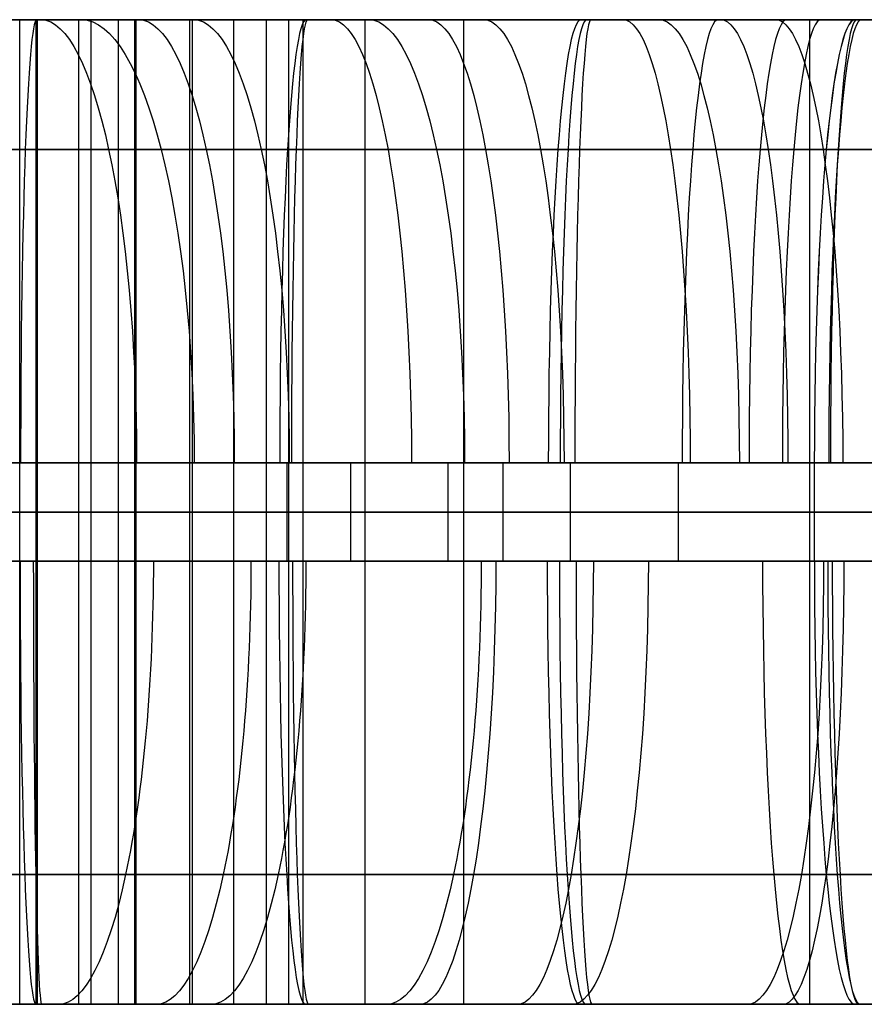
# Model space of a CAD drawing. Extents: x -879 to 919, y -7 to 33.
# Tile 51 of 66: x 630 to 665, y -7 to 33. Entities that reach past the tile are written whole.
import ezdxf

# ---------------------------------------------------------------- set-up
doc = ezdxf.new("R2010")
doc.units = 0
doc.layers.add('IGES_LEVEL_0', color=7, linetype='CONTINUOUS')

msp = doc.modelspace()

# ---------------------------------------------------------------- linework, layer by layer
at = {"layer": 'IGES_LEVEL_0'}
for p, q in [((630.842, 33.426, 1200.18), (586.308, 33.426, 1199.297)), ((597.366, 33.426, 683.517), (643.963, 33.426, 684.477)), ((607.919, 33.426, 1710.637), (635.152, 33.426, 1711.678)), ((607.919, 33.426, 1710.637), (635.152, 33.426, 1711.678)), ((608.884, 33.426, 163.235), (655.481, 33.426, 164.195)), ((630.349, 33.426, 678.043), (612.082, 33.426, 677.662)), ((619.314, 33.426, 1193.823), (646.547, 33.426, 1194.865)), ((641.689, 33.426, 1718.048), (619.447, 33.426, 1716.994)), ((641.689, 33.426, 1718.048), (619.447, 33.426, 1716.994)), ((641.866, 33.426, 157.761), (623.599, 33.426, 157.38)), ((631.007, 33.426, 949.074), (624.996, 33.426, 950.534)), ((631.007, 33.426, 949.074), (624.996, 33.426, 950.534)), ((625.044, 33.426, 1992.916), (632.85, 33.426, 1990.734)), ((625.044, 33.426, 1992.916), (632.85, 33.426, 1990.734)), ((625.359, 33.426, 436.564), (631.217, 33.426, 435.21)), ((625.727, 33.426, 1473.939), (631.556, 33.426, 1472.468)), ((625.727, 33.426, 1473.939), (631.556, 33.426, 1472.468)), ((634.352, 33.426, 1984.143), (626.934, 33.426, 1986.115)), ((634.352, 33.426, 1984.143), (626.934, 33.426, 1986.115)), ((635.065, 33.426, 428.248), (627.043, 33.426, 429.983)), ((633.24, 33.426, 1465.887), (627.229, 33.426, 1467.348)), ((633.24, 33.426, 1465.887), (627.229, 33.426, 1467.348)), ((629.323, 33.426, 955.654), (635.181, 33.426, 954.3)), ((629.323, 33.426, 955.654), (635.181, 33.426, 954.3)), ((630.349, 33.426, 678.043), (657.582, 33.426, 679.085)), ((630.349, -6.574, 678.043), (630.349, 33.426, 678.043)), ((653.084, 33.426, 1201.234), (630.842, 33.426, 1200.18)), ((639.03, 33.426, 947.338), (631.007, 33.426, 949.074)), ((631.007, 33.426, 949.074), (631.007, -6.574, 949.074)), ((631.007, 33.426, 949.074), (631.007, -6.574, 949.074)), ((639.03, 33.426, 947.338), (631.007, 33.426, 949.074)), ((631.054, 33.426, 429.116), (631.054, -6.574, 429.116)), ((631.217, 33.426, 435.21), (637.1, 33.426, 433.966)), ((631.556, 33.426, 1472.468), (637.414, 33.426, 1471.114)), ((631.556, 33.426, 1472.468), (637.414, 33.426, 1471.114)), ((632.733, 33.426, 157.571), (632.733, -6.574, 157.571)), ((632.85, 33.426, 1990.734), (638.68, 33.426, 1989.263)), ((632.85, 33.426, 1990.734), (638.68, 33.426, 1989.263)), ((641.263, 33.426, 1464.152), (633.24, 33.426, 1465.887)), ((633.24, 33.426, 1465.887), (633.24, -6.574, 1465.887)), ((633.24, 33.426, 1465.887), (633.24, -6.574, 1465.887)), ((641.263, 33.426, 1464.152), (633.24, 33.426, 1465.887)), ((640.364, 33.426, 1982.683), (634.352, 33.426, 1984.143)), ((634.352, 33.426, 1984.143), (634.352, -6.574, 1984.143)), ((634.352, 33.426, 1984.143), (634.352, -6.574, 1984.143)), ((640.364, 33.426, 1982.683), (634.352, 33.426, 1984.143)), ((635.018, 33.426, 948.206), (635.018, -6.574, 948.206)), ((648.462, 33.426, 425.789), (635.065, 33.426, 428.248)), ((635.065, 33.426, 428.248), (635.065, -6.574, 428.248)), ((635.152, 33.426, 1711.678), (648.797, 33.426, 1712.477)), ((635.152, 33.426, 1711.678), (648.797, 33.426, 1712.477)), ((635.181, 33.426, 954.3), (641.064, 33.426, 953.057)), ((635.181, 33.426, 954.3), (641.064, 33.426, 953.057)), ((637.1, 33.426, 433.966), (643.004, 33.426, 432.827)), ((637.251, 33.426, 1465.02), (637.251, -6.574, 1465.02)), ((637.358, 33.426, 1983.413), (637.358, -6.574, 1983.413)), ((637.414, 33.426, 1471.114), (643.297, 33.426, 1469.871)), ((637.414, 33.426, 1471.114), (643.297, 33.426, 1469.871)), ((638.68, 33.426, 1989.263), (644.538, 33.426, 1987.909)), ((638.68, 33.426, 1989.263), (644.538, 33.426, 1987.909)), ((652.426, 33.426, 944.88), (639.03, 33.426, 947.338)), ((639.03, 33.426, 947.338), (639.03, -6.574, 947.338)), ((639.03, 33.426, 947.338), (639.03, -6.574, 947.338)), ((652.426, 33.426, 944.88), (639.03, 33.426, 947.338)), ((648.386, 33.426, 1980.947), (640.364, 33.426, 1982.683)), ((640.364, 33.426, 1982.683), (640.364, -6.574, 1982.683)), ((640.364, 33.426, 1982.683), (640.364, -6.574, 1982.683)), ((648.386, 33.426, 1980.947), (640.364, 33.426, 1982.683)), ((641.064, 33.426, 953.057), (646.969, 33.426, 951.917)), ((641.064, 33.426, 953.057), (646.969, 33.426, 951.917)), ((654.659, 33.426, 1461.693), (641.263, 33.426, 1464.152)), ((641.263, 33.426, 1464.152), (641.263, -6.574, 1464.152)), ((641.263, 33.426, 1464.152), (641.263, -6.574, 1464.152)), ((654.659, 33.426, 1461.693), (641.263, 33.426, 1464.152)), ((664.292, 33.426, 1719.722), (641.689, 33.426, 1718.048)), ((664.292, 33.426, 1719.722), (641.689, 33.426, 1718.048)), ((641.866, 33.426, 157.761), (669.099, 33.426, 158.803)), ((641.866, -6.574, 157.761), (641.866, 33.426, 157.761)), ((643.004, 33.426, 432.827), (654.863, 33.426, 430.83)), ((643.297, 33.426, 1469.871), (649.202, 33.426, 1468.731)), ((643.297, 33.426, 1469.871), (649.202, 33.426, 1468.731)), ((643.963, 33.426, 684.477), (664.778, 33.426, 685.492)), ((644.375, 33.426, 1981.815), (644.375, -6.574, 1981.815)), ((644.538, 33.426, 1987.909), (650.421, 33.426, 1986.666)), ((644.538, 33.426, 1987.909), (650.421, 33.426, 1986.666)), ((646.547, 33.426, 1194.865), (660.192, 33.426, 1195.663)), ((646.969, 33.426, 951.917), (658.827, 33.426, 949.921)), ((646.969, 33.426, 951.917), (658.827, 33.426, 949.921)), ((661.783, 33.426, 1978.488), (648.386, 33.426, 1980.947)), ((648.386, 33.426, 1980.947), (648.386, -6.574, 1980.947)), ((648.386, 33.426, 1980.947), (648.386, -6.574, 1980.947)), ((661.783, 33.426, 1978.488), (648.386, 33.426, 1980.947)), ((661.95, 33.426, 423.751), (648.462, 33.426, 425.789)), ((648.797, 33.426, 1712.477), (662.433, 33.426, 1713.519)), ((648.797, 33.426, 1712.477), (662.433, 33.426, 1713.519)), ((649.202, 33.426, 1468.731), (661.06, 33.426, 1466.734)), ((649.202, 33.426, 1468.731), (661.06, 33.426, 1466.734)), ((650.421, 33.426, 1986.666), (656.325, 33.426, 1985.526)), ((650.421, 33.426, 1986.666), (656.325, 33.426, 1985.526)), ((665.914, 33.426, 942.841), (652.426, 33.426, 944.88)), ((665.914, 33.426, 942.841), (652.426, 33.426, 944.88)), ((675.687, 33.426, 1202.909), (653.084, 33.426, 1201.234)), ((668.147, 33.426, 1459.655), (654.659, 33.426, 1461.693)), ((668.147, 33.426, 1459.655), (654.659, 33.426, 1461.693)), ((654.863, 33.426, 430.83), (666.772, 33.426, 429.164)), ((655.481, 33.426, 164.195), (676.296, 33.426, 165.211)), ((656.325, 33.426, 1985.526), (668.184, 33.426, 1983.529)), ((656.325, 33.426, 1985.526), (668.184, 33.426, 1983.529)), ((657.582, 33.426, 679.085), (671.227, 33.426, 679.883)), ((658.827, 33.426, 949.921), (670.736, 33.426, 948.255)), ((658.827, 33.426, 949.921), (670.736, 33.426, 948.255)), ((660.192, 33.426, 1195.663), (673.828, 33.426, 1196.705)), ((661.06, 33.426, 1466.734), (672.969, 33.426, 1465.068)), ((661.06, 33.426, 1466.734), (672.969, 33.426, 1465.068)), ((675.27, 33.426, 1976.45), (661.783, 33.426, 1978.488)), ((675.27, 33.426, 1976.45), (661.783, 33.426, 1978.488)), ((675.507, 33.426, 422.088), (661.95, 33.426, 423.751)), ((662.433, 33.426, 1713.519), (676.04, 33.426, 1714.849)), ((662.433, 33.426, 1713.519), (662.433, -6.574, 1713.519)), ((662.433, 33.426, 1713.519), (676.04, 33.426, 1714.849)), ((670.338, 33.426, 1720.301), (664.292, 33.426, 1719.722)), ((664.292, 33.426, 1719.722), (670.338, 33.426, 1720.301)), ((586.222, 28.154, 1212.024), (630.578, 28.154, 1212.907)), ((597.28, 28.154, 696.245), (641.58, 28.154, 697.125)), ((608.797, 28.154, 175.963), (653.098, 28.154, 176.843)), ((619.183, 28.154, 1729.721), (641.231, 28.154, 1730.771)), ((632.311, 28.154, 968.026), (626.738, 28.154, 969.433)), ((636.094, 28.154, 2003.042), (628.257, 28.154, 2005.239)), ((633.963, 28.154, 447.638), (628.347, 28.154, 448.936)), ((634.544, 28.154, 1484.84), (628.971, 28.154, 1486.247)), ((630.578, 28.154, 1212.907), (652.626, 28.154, 1213.958)), ((637.928, 28.154, 966.728), (632.311, 28.154, 968.026)), ((639.62, 28.154, 446.443), (633.963, 28.154, 447.638)), ((640.161, 28.154, 1483.542), (634.544, 28.154, 1484.84)), ((641.667, 28.154, 2001.635), (636.094, 28.154, 2003.042)), ((643.584, 28.154, 965.533), (637.928, 28.154, 966.728)), ((645.312, 28.154, 445.344), (639.62, 28.154, 446.443)), ((645.817, 28.154, 1482.347), (640.161, 28.154, 1483.542)), ((641.231, 28.154, 1730.771), (663.118, 28.154, 1732.396)), ((641.58, 28.154, 697.125), (663.601, 28.154, 698.172)), ((647.284, 28.154, 2000.337), (641.667, 28.154, 2001.635)), ((649.276, 28.154, 964.434), (643.584, 28.154, 965.533)), ((656.791, 28.154, 443.411), (645.312, 28.154, 445.344)), ((651.509, 28.154, 1481.248), (645.817, 28.154, 1482.347)), ((652.94, 28.154, 1999.142), (647.284, 28.154, 2000.337)), ((660.756, 28.154, 962.502), (649.276, 28.154, 964.434)), ((662.989, 28.154, 1479.315), (651.509, 28.154, 1481.248)), ((652.626, 28.154, 1213.958), (674.513, 28.154, 1215.583)), ((658.633, 28.154, 1998.043), (652.94, 28.154, 1999.142)), ((653.098, 28.154, 176.843), (675.118, 28.154, 177.891)), ((668.38, 28.154, 441.79), (656.791, 28.154, 443.411)), ((670.112, 28.154, 1996.11), (658.633, 28.154, 1998.043)), ((672.344, 28.154, 960.881), (660.756, 28.154, 962.502)), ((674.577, 28.154, 1477.694), (662.989, 28.154, 1479.315)), ((663.601, 28.154, 698.172), (685.572, 28.154, 699.802)), ((641.202, 15.426, 702.387), (597.244, 15.426, 701.517)), ((652.719, 15.426, 182.105), (608.762, 15.426, 181.235)), ((618.748, 15.426, 1734.98), (640.711, 15.426, 1736.022)), ((618.748, 15.426, 1734.98), (640.711, 15.426, 1736.022)), ((634.937, 15.426, 452.822), (626.161, 15.426, 454.91)), ((630.797, 15.426, 2009.986), (626.495, 15.426, 2011.29)), ((630.797, 15.426, 2009.986), (626.495, 15.426, 2011.29)), ((632.359, 15.426, 1490.814), (628.003, 15.426, 1491.965)), ((632.359, 15.426, 1490.814), (628.003, 15.426, 1491.965)), ((638.902, 15.426, 971.913), (630.126, 15.426, 974.001)), ((638.902, 15.426, 971.913), (630.126, 15.426, 974.001)), ((630.143, 15.426, 1218.167), (652.107, 15.426, 1219.208)), ((635.127, 15.426, 2008.76), (630.797, 15.426, 2009.986)), ((635.127, 15.426, 2008.76), (630.797, 15.426, 2009.986)), ((641.135, 15.426, 1488.726), (632.359, 15.426, 1490.814)), ((641.135, 15.426, 1488.726), (632.359, 15.426, 1490.814)), ((643.784, 15.426, 450.996), (634.937, 15.426, 452.822)), ((639.482, 15.426, 2007.61), (635.127, 15.426, 2008.76)), ((639.482, 15.426, 2007.61), (635.127, 15.426, 2008.76)), ((647.748, 15.426, 970.086), (638.902, 15.426, 971.913)), ((647.748, 15.426, 970.086), (638.902, 15.426, 971.913)), ((648.258, 15.426, 2005.521), (639.482, 15.426, 2007.61)), ((648.258, 15.426, 2005.521), (639.482, 15.426, 2007.61)), ((640.711, 15.426, 1736.022), (662.632, 15.426, 1737.646)), ((640.711, 15.426, 1736.022), (662.632, 15.426, 1737.646)), ((649.981, 15.426, 1486.9), (641.135, 15.426, 1488.726)), ((649.981, 15.426, 1486.9), (641.135, 15.426, 1488.726)), ((663.165, 15.426, 703.428), (641.202, 15.426, 702.387)), ((641.202, 15.426, 702.387), (641.202, 11.426, 702.387)), ((652.681, 15.426, 449.406), (643.784, 15.426, 450.996)), ((643.784, 15.426, 450.996), (643.784, 11.426, 450.996)), ((656.646, 15.426, 968.496), (647.748, 15.426, 970.086)), ((656.646, 15.426, 968.496), (647.748, 15.426, 970.086)), ((647.748, 15.426, 970.086), (647.748, 11.426, 970.086)), ((657.105, 15.426, 2003.695), (648.258, 15.426, 2005.521)), ((657.105, 15.426, 2003.695), (648.258, 15.426, 2005.521)), ((658.879, 15.426, 1485.31), (649.981, 15.426, 1486.9)), ((658.879, 15.426, 1485.31), (649.981, 15.426, 1486.9)), ((649.981, 15.426, 1486.9), (649.981, 11.426, 1486.9)), ((652.107, 15.426, 1219.208), (674.027, 15.426, 1220.832)), ((661.609, 15.426, 448.026), (652.681, 15.426, 449.406)), ((674.683, 15.426, 183.146), (652.719, 15.426, 182.105)), ((652.719, 15.426, 182.105), (652.719, 11.426, 182.105)), ((665.573, 15.426, 967.117), (656.646, 15.426, 968.496)), ((665.573, 15.426, 967.117), (656.646, 15.426, 968.496)), ((666.002, 15.426, 2002.105), (657.105, 15.426, 2003.695)), ((666.002, 15.426, 2002.105), (657.105, 15.426, 2003.695)), ((657.105, 15.426, 2003.695), (657.105, 11.426, 2003.695)), ((667.806, 15.426, 1483.93), (658.879, 15.426, 1485.31)), ((667.806, 15.426, 1483.93), (658.879, 15.426, 1485.31)), ((679.473, 15.426, 445.795), (661.609, 15.426, 448.026)), ((662.632, 15.426, 1737.646), (668.601, 15.426, 1738.217)), ((662.632, 15.426, 1737.646), (668.601, 15.426, 1738.217)), ((662.632, 15.426, 1737.646), (662.632, 11.426, 1737.646)), ((662.632, 15.426, 1737.646), (662.632, 11.426, 1737.646)), ((685.086, 15.426, 705.052), (663.165, 15.426, 703.428)), ((597.244, 13.426, 701.517), (641.202, 13.426, 702.387)), ((607.919, 13.426, 1710.637), (635.152, 13.426, 1711.678)), ((608.762, 13.426, 181.235), (652.719, 13.426, 182.105)), ((618.748, 13.426, 1734.98), (640.712, 13.426, 1736.022)), ((619.314, 13.426, 1193.823), (646.547, 13.426, 1194.865)), ((641.866, 13.426, 157.761), (623.599, 13.426, 157.38)), ((624.996, 13.426, 950.534), (631.007, 13.426, 949.074)), ((634.937, 13.426, 452.822), (626.161, 13.426, 454.91)), ((630.797, 13.426, 2009.986), (626.495, 13.426, 2011.29)), ((634.352, 13.426, 1984.143), (626.934, 13.426, 1986.115)), ((627.043, 13.426, 429.983), (635.065, 13.426, 428.248)), ((627.229, 13.426, 1467.348), (633.24, 13.426, 1465.887)), ((632.359, 13.426, 1490.814), (628.003, 13.426, 1491.965)), ((638.902, 13.426, 971.913), (630.126, 13.426, 974.001)), ((630.143, 13.426, 1218.167), (652.107, 13.426, 1219.208)), ((630.349, 13.426, 678.043), (657.582, 13.426, 679.085)), ((635.127, 13.426, 2008.76), (630.797, 13.426, 2009.986)), ((631.007, 13.426, 949.074), (639.03, 13.426, 947.338)), ((641.135, 13.426, 1488.726), (632.359, 13.426, 1490.814)), ((633.24, 13.426, 1465.887), (641.263, 13.426, 1464.152)), ((634.352, 13.426, 1984.143), (640.364, 13.426, 1982.683)), ((643.784, 13.426, 450.996), (634.937, 13.426, 452.822)), ((648.462, 13.426, 425.789), (635.065, 13.426, 428.248)), ((639.482, 13.426, 2007.61), (635.127, 13.426, 2008.76)), ((635.152, 13.426, 1711.678), (648.797, 13.426, 1712.477)), ((647.748, 13.426, 970.086), (638.902, 13.426, 971.913)), ((652.426, 13.426, 944.88), (639.03, 13.426, 947.338)), ((648.258, 13.426, 2005.521), (639.482, 13.426, 2007.61)), ((640.364, 13.426, 1982.683), (648.386, 13.426, 1980.947)), ((640.712, 13.426, 1736.022), (662.632, 13.426, 1737.646)), ((649.981, 13.426, 1486.9), (641.135, 13.426, 1488.726)), ((641.202, 13.426, 702.387), (663.165, 13.426, 703.428)), ((654.659, 13.426, 1461.693), (641.263, 13.426, 1464.152)), ((641.866, 13.426, 157.761), (669.099, 13.426, 158.803)), ((652.681, 13.426, 449.406), (643.784, 13.426, 450.996)), ((646.547, 13.426, 1194.865), (660.192, 13.426, 1195.663)), ((656.646, 13.426, 968.496), (647.748, 13.426, 970.086)), ((657.105, 13.426, 2003.695), (648.258, 13.426, 2005.521)), ((661.783, 13.426, 1978.488), (648.386, 13.426, 1980.947)), ((661.95, 13.426, 423.751), (648.462, 13.426, 425.789)), ((648.797, 13.426, 1712.477), (662.433, 13.426, 1713.519)), ((658.879, 13.426, 1485.31), (649.981, 13.426, 1486.9)), ((652.107, 13.426, 1219.208), (674.027, 13.426, 1220.832)), ((665.914, 13.426, 942.841), (652.426, 13.426, 944.88)), ((661.609, 13.426, 448.026), (652.681, 13.426, 449.406)), ((652.719, 13.426, 182.105), (674.683, 13.426, 183.146)), ((668.147, 13.426, 1459.655), (654.659, 13.426, 1461.693)), ((665.573, 13.426, 967.117), (656.646, 13.426, 968.496)), ((666.002, 13.426, 2002.105), (657.105, 13.426, 2003.695)), ((657.582, 13.426, 679.085), (671.227, 13.426, 679.883)), ((667.806, 13.426, 1483.93), (658.879, 13.426, 1485.31)), ((660.192, 13.426, 1195.663), (673.828, 13.426, 1196.705)), ((679.473, 13.426, 445.795), (661.609, 13.426, 448.026)), ((675.27, 13.426, 1976.45), (661.783, 13.426, 1978.488)), ((675.507, 13.426, 422.088), (661.95, 13.426, 423.751)), ((662.433, 13.426, 1713.519), (676.04, 13.426, 1714.849)), ((668.601, 13.426, 1738.217), (662.632, 13.426, 1737.646)), ((663.165, 13.426, 703.428), (685.086, 13.426, 705.052)), ((641.202, 11.426, 702.387), (597.244, 11.426, 701.517)), ((652.719, 11.426, 182.105), (608.762, 11.426, 181.235)), ((640.712, 11.426, 1736.022), (618.748, 11.426, 1734.98)), ((640.712, 11.426, 1736.022), (618.748, 11.426, 1734.98)), ((626.161, 11.426, 454.91), (634.937, 11.426, 452.822)), ((626.495, 11.426, 2011.29), (630.797, 11.426, 2009.986)), ((626.495, 11.426, 2011.29), (630.797, 11.426, 2009.986)), ((628.003, 11.426, 1491.965), (632.358, 11.426, 1490.815)), ((628.003, 11.426, 1491.965), (632.358, 11.426, 1490.815)), ((630.125, 11.426, 974.001), (638.901, 11.426, 971.913)), ((630.125, 11.426, 974.001), (638.901, 11.426, 971.913)), ((652.107, 11.426, 1219.208), (630.143, 11.426, 1218.167)), ((630.797, 11.426, 2009.986), (635.127, 11.426, 2008.76)), ((630.797, 11.426, 2009.986), (635.127, 11.426, 2008.76)), ((632.358, 11.426, 1490.815), (641.134, 11.426, 1488.726)), ((632.358, 11.426, 1490.815), (641.134, 11.426, 1488.726)), ((634.937, 11.426, 452.822), (643.783, 11.426, 450.996)), ((635.127, 11.426, 2008.76), (639.482, 11.426, 2007.61)), ((635.127, 11.426, 2008.76), (639.482, 11.426, 2007.61)), ((638.901, 11.426, 971.913), (647.748, 11.426, 970.086)), ((638.901, 11.426, 971.913), (647.748, 11.426, 970.086)), ((639.482, 11.426, 2007.61), (648.258, 11.426, 2005.521)), ((639.482, 11.426, 2007.61), (648.258, 11.426, 2005.521)), ((662.632, 11.426, 1737.646), (640.712, 11.426, 1736.022)), ((662.632, 11.426, 1737.646), (640.712, 11.426, 1736.022)), ((641.134, 11.426, 1488.726), (649.981, 11.426, 1486.9)), ((641.134, 11.426, 1488.726), (649.981, 11.426, 1486.9)), ((663.165, 11.426, 703.428), (641.202, 11.426, 702.387)), ((643.783, 11.426, 450.996), (652.681, 11.426, 449.406)), ((647.748, 11.426, 970.086), (656.645, 11.426, 968.496)), ((647.748, 11.426, 970.086), (656.645, 11.426, 968.496)), ((648.258, 11.426, 2005.521), (657.104, 11.426, 2003.695)), ((648.258, 11.426, 2005.521), (657.104, 11.426, 2003.695)), ((649.981, 11.426, 1486.9), (658.878, 11.426, 1485.31)), ((649.981, 11.426, 1486.9), (658.878, 11.426, 1485.31)), ((674.027, 11.426, 1220.832), (652.107, 11.426, 1219.208)), ((652.681, 11.426, 449.406), (661.608, 11.426, 448.026)), ((674.683, 11.426, 183.146), (652.719, 11.426, 182.105)), ((656.645, 11.426, 968.496), (665.572, 11.426, 967.117)), ((656.645, 11.426, 968.496), (665.572, 11.426, 967.117)), ((657.104, 11.426, 2003.695), (666.001, 11.426, 2002.105)), ((657.104, 11.426, 2003.695), (666.001, 11.426, 2002.105)), ((658.878, 11.426, 1485.31), (667.806, 11.426, 1483.93)), ((658.878, 11.426, 1485.31), (667.806, 11.426, 1483.93)), ((661.608, 11.426, 448.026), (679.472, 11.426, 445.795)), ((662.632, 11.426, 1737.646), (668.601, 11.426, 1738.217)), ((662.632, 11.426, 1737.646), (668.601, 11.426, 1738.217)), ((685.086, 11.426, 705.052), (663.165, 11.426, 703.428)), ((630.554, -1.302, 1212.906), (586.222, -1.302, 1212.024)), ((641.628, -1.302, 697.127), (597.285, -1.302, 696.245)), ((653.145, -1.302, 176.845), (608.803, -1.302, 175.963)), ((641.195, -1.302, 1730.769), (619.159, -1.302, 1729.72)), ((624.744, -1.302, 969.967), (631.647, -1.302, 968.188)), ((626.977, -1.302, 1486.78), (633.88, -1.302, 1485.001)), ((627.274, -1.302, 2005.534), (634.1, -1.302, 2003.575)), ((627.683, -1.302, 449.097), (634.653, -1.302, 447.486)), ((652.59, -1.302, 1213.955), (630.554, -1.302, 1212.906)), ((631.647, -1.302, 968.188), (638.618, -1.302, 966.577)), ((633.88, -1.302, 1485.001), (640.851, -1.302, 1483.39)), ((634.1, -1.302, 2003.575), (641.004, -1.302, 2001.796)), ((634.653, -1.302, 447.486), (641.693, -1.302, 446.031)), ((638.618, -1.302, 966.577), (645.658, -1.302, 965.121)), ((640.851, -1.302, 1483.39), (647.891, -1.302, 1481.935)), ((641.004, -1.302, 2001.796), (647.974, -1.302, 2000.185)), ((663.119, -1.302, 1732.396), (641.195, -1.302, 1730.769)), ((663.677, -1.302, 698.177), (641.628, -1.302, 697.127)), ((641.693, -1.302, 446.031), (648.786, -1.302, 444.721)), ((645.658, -1.302, 965.121), (652.75, -1.302, 963.811)), ((647.891, -1.302, 1481.935), (654.983, -1.302, 1480.625)), ((647.974, -1.302, 2000.185), (655.014, -1.302, 1998.73)), ((648.786, -1.302, 444.721), (655.926, -1.302, 443.545)), ((674.514, -1.302, 1215.583), (652.59, -1.302, 1213.955)), ((652.75, -1.302, 963.811), (659.89, -1.302, 962.635)), ((675.194, -1.302, 177.895), (653.145, -1.302, 176.845)), ((654.983, -1.302, 1480.625), (662.123, -1.302, 1479.449)), ((655.014, -1.302, 1998.73), (662.107, -1.302, 1997.42)), ((655.926, -1.302, 443.545), (671.034, -1.302, 441.459)), ((659.89, -1.302, 962.635), (674.999, -1.302, 960.55)), ((662.107, -1.302, 1997.42), (669.247, -1.302, 1996.244)), ((662.123, -1.302, 1479.449), (677.232, -1.302, 1477.363)), ((685.572, -1.302, 699.802), (663.677, -1.302, 698.177)), ((586.308, -6.574, 1199.297), (631.26, -6.574, 1200.196)), ((642.894, -6.574, 684.437), (597.377, -6.574, 683.517)), ((635.152, -6.574, 1711.678), (607.919, -6.574, 1710.637)), ((635.152, -6.574, 1711.678), (607.919, -6.574, 1710.637)), ((654.411, -6.574, 164.155), (608.894, -6.574, 163.236)), ((612.082, -6.574, 677.662), (630.349, -6.574, 678.043)), ((646.547, -6.574, 1194.865), (619.314, -6.574, 1193.823)), ((619.864, -6.574, 1717.009), (640.989, -6.574, 1718.006)), ((619.864, -6.574, 1717.009), (640.989, -6.574, 1718.006)), ((623.599, -6.574, 157.38), (641.866, -6.574, 157.761)), ((624.996, -6.574, 950.534), (631.007, -6.574, 949.074)), ((624.996, -6.574, 950.534), (631.007, -6.574, 949.074)), ((631.94, -6.574, 955.035), (625.345, -6.574, 956.644)), ((631.94, -6.574, 955.035), (625.345, -6.574, 956.644)), ((626.934, -6.574, 1986.115), (634.352, -6.574, 1984.143)), ((626.934, -6.574, 1986.115), (634.352, -6.574, 1984.143)), ((627.043, -6.574, 429.983), (635.065, -6.574, 428.248)), ((627.229, -6.574, 1467.348), (633.24, -6.574, 1465.887)), ((627.229, -6.574, 1467.348), (633.24, -6.574, 1465.887)), ((634.173, -6.574, 1471.848), (627.578, -6.574, 1473.458)), ((634.173, -6.574, 1471.848), (627.578, -6.574, 1473.458)), ((634.605, -6.574, 434.48), (627.976, -6.574, 435.944)), ((634.701, -6.574, 1990.253), (628.147, -6.574, 1992.018)), ((634.701, -6.574, 1990.253), (628.147, -6.574, 1992.018)), ((657.582, -6.574, 679.085), (630.349, -6.574, 678.043)), ((631.007, -6.574, 949.074), (639.03, -6.574, 947.338)), ((631.007, -6.574, 949.074), (639.03, -6.574, 947.338)), ((631.26, -6.574, 1200.196), (652.384, -6.574, 1201.193)), ((638.57, -6.574, 953.571), (631.94, -6.574, 955.035)), ((638.57, -6.574, 953.571), (631.94, -6.574, 955.035)), ((633.24, -6.574, 1465.887), (641.263, -6.574, 1464.152)), ((633.24, -6.574, 1465.887), (641.263, -6.574, 1464.152)), ((640.803, -6.574, 1470.384), (634.173, -6.574, 1471.848)), ((640.803, -6.574, 1470.384), (634.173, -6.574, 1471.848)), ((634.352, -6.574, 1984.143), (640.364, -6.574, 1982.683)), ((634.352, -6.574, 1984.143), (640.364, -6.574, 1982.683)), ((641.263, -6.574, 433.152), (634.605, -6.574, 434.48)), ((641.297, -6.574, 1988.643), (634.701, -6.574, 1990.253)), ((641.297, -6.574, 1988.643), (634.701, -6.574, 1990.253)), ((635.065, -6.574, 428.248), (648.462, -6.574, 425.789)), ((648.797, -6.574, 1712.477), (635.152, -6.574, 1711.678)), ((648.797, -6.574, 1712.477), (635.152, -6.574, 1711.678)), ((645.228, -6.574, 952.243), (638.57, -6.574, 953.571)), ((645.228, -6.574, 952.243), (638.57, -6.574, 953.571)), ((639.03, -6.574, 947.338), (652.426, -6.574, 944.88)), ((639.03, -6.574, 947.338), (652.426, -6.574, 944.88)), ((640.364, -6.574, 1982.683), (648.386, -6.574, 1980.947)), ((640.364, -6.574, 1982.683), (648.386, -6.574, 1980.947)), ((647.461, -6.574, 1469.056), (640.803, -6.574, 1470.384)), ((647.461, -6.574, 1469.056), (640.803, -6.574, 1470.384)), ((640.989, -6.574, 1718.006), (664.293, -6.574, 1719.723)), ((640.989, -6.574, 1718.006), (664.293, -6.574, 1719.723)), ((641.263, -6.574, 1464.152), (654.659, -6.574, 1461.693)), ((641.263, -6.574, 1464.152), (654.659, -6.574, 1461.693)), ((647.945, -6.574, 431.95), (641.263, -6.574, 433.152)), ((647.926, -6.574, 1987.179), (641.297, -6.574, 1988.643)), ((647.926, -6.574, 1987.179), (641.297, -6.574, 1988.643)), ((669.099, -6.574, 158.803), (641.866, -6.574, 157.761)), ((664.812, -6.574, 685.494), (642.894, -6.574, 684.437)), ((651.909, -6.574, 951.041), (645.228, -6.574, 952.243)), ((651.909, -6.574, 951.041), (645.228, -6.574, 952.243)), ((660.192, -6.574, 1195.663), (646.547, -6.574, 1194.865)), ((654.142, -6.574, 1467.854), (647.461, -6.574, 1469.056)), ((654.142, -6.574, 1467.854), (647.461, -6.574, 1469.056)), ((654.584, -6.574, 1985.851), (647.926, -6.574, 1987.179)), ((654.584, -6.574, 1985.851), (647.926, -6.574, 1987.179)), ((661.362, -6.574, 429.883), (647.945, -6.574, 431.95)), ((648.386, -6.574, 1980.947), (661.783, -6.574, 1978.488)), ((648.386, -6.574, 1980.947), (661.783, -6.574, 1978.488)), ((648.462, -6.574, 425.789), (661.95, -6.574, 423.751)), ((662.433, -6.574, 1713.519), (648.797, -6.574, 1712.477)), ((662.433, -6.574, 1713.519), (648.797, -6.574, 1712.477)), ((665.326, -6.574, 948.973), (651.909, -6.574, 951.041)), ((665.326, -6.574, 948.973), (651.909, -6.574, 951.041)), ((652.384, -6.574, 1201.193), (675.688, -6.574, 1202.909)), ((652.426, -6.574, 944.88), (665.914, -6.574, 942.841)), ((652.426, -6.574, 944.88), (665.914, -6.574, 942.841)), ((667.559, -6.574, 1465.787), (654.142, -6.574, 1467.854)), ((667.559, -6.574, 1465.787), (654.142, -6.574, 1467.854)), ((676.329, -6.574, 165.213), (654.411, -6.574, 164.155)), ((661.265, -6.574, 1984.649), (654.584, -6.574, 1985.851)), ((661.265, -6.574, 1984.649), (654.584, -6.574, 1985.851)), ((654.659, -6.574, 1461.693), (668.147, -6.574, 1459.655)), ((654.659, -6.574, 1461.693), (668.147, -6.574, 1459.655)), ((671.227, -6.574, 679.883), (657.582, -6.574, 679.085)), ((673.828, -6.574, 1196.705), (660.192, -6.574, 1195.663)), ((674.683, -6.574, 1982.582), (661.265, -6.574, 1984.649)), ((674.683, -6.574, 1982.582), (661.265, -6.574, 1984.649)), ((677.623, -6.574, 427.89), (661.362, -6.574, 429.883)), ((661.783, -6.574, 1978.488), (675.27, -6.574, 1976.45)), ((661.783, -6.574, 1978.488), (675.27, -6.574, 1976.45)), ((661.95, -6.574, 423.751), (675.507, -6.574, 422.088)), ((676.04, -6.574, 1714.849), (662.433, -6.574, 1713.519)), ((676.04, -6.574, 1714.849), (662.433, -6.574, 1713.519)), ((664.293, -6.574, 1719.723), (670.338, -6.574, 1720.301)), ((670.338, -6.574, 1720.301), (664.293, -6.574, 1719.723))]:
    msp.add_line(p, q, dxfattribs=at)
at = {"layer": 'IGES_LEVEL_0', "extrusion": (0.999339, -1.16713e-10, 0.036351)}
msp.add_arc((15.426, 1176.455, 674.251), 18, 360, 90, dxfattribs=at)
at = {"layer": 'IGES_LEVEL_0', "extrusion": (0.976444, 5.83191e-10, -0.21577)}
msp.add_arc((15.426, 561.156, 522.443), 18, 360, 90, dxfattribs=at)
at = {"layer": 'IGES_LEVEL_0', "extrusion": (0.966976, -1.83996e-09, -0.254867)}
msp.add_arc((15.426, 2086.285, 104.578), 18, 0, 90, dxfattribs=at)
at = {"layer": 'IGES_LEVEL_0', "extrusion": (0.976444, 5.83174e-10, -0.21577)}
msp.add_arc((15.426, 1068.874, 414.31), 18, 360, 90, dxfattribs=at)
at = {"layer": 'IGES_LEVEL_0', "extrusion": (0.976444, 5.8319e-10, -0.21577)}
msp.add_arc((15.426, 1573.996, 304.977), 18, 360, 90, dxfattribs=at)
at = {"layer": 'IGES_LEVEL_0', "extrusion": (0.998208, 6.65017e-10, 0.059847)}
for centre in [(15.426, 1676.565, 743.662), (15.426, 1159.996, 724.108)]:
    msp.add_arc(centre, 18, 360, 90, dxfattribs=at)
at = {"layer": 'IGES_LEVEL_0', "extrusion": (0.999341, 1.90116e-10, 0.036286)}
msp.add_arc((15.426, 660.658, 666.454), 18, 360, 90, dxfattribs=at)
at = {"layer": 'IGES_LEVEL_0', "extrusion": (0.983426, -6.70941e-10, -0.181309)}
for centre in [(15.426, 542.236, 553.872), (15.426, 2071.616, 285.453)]:
    msp.add_arc(centre, 18, 360, 90, dxfattribs=at)
at = {"layer": 'IGES_LEVEL_0', "extrusion": (0.976444, 5.83188e-10, -0.21577)}
msp.add_arc((15.426, 2080.154, 200.423), 18, 360, 90, dxfattribs=at)
at = {"layer": 'IGES_LEVEL_0', "extrusion": (0.983426, -6.70945e-10, -0.181309)}
msp.add_arc((15.426, 1053.442, 463.654), 18, 360, 90, dxfattribs=at)
at = {"layer": 'IGES_LEVEL_0', "extrusion": (0.983426, -6.70943e-10, -0.181309)}
msp.add_arc((15.426, 1562.095, 372.147), 18, 360, 90, dxfattribs=at)
at = {"layer": 'IGES_LEVEL_0', "extrusion": (0.997271, -3.31793e-10, 0.073834)}
for centre in [(15.426, 1665.896, 778.278), (15.426, 1149.651, 751.483)]:
    msp.add_arc(centre, 18, 360, 90, dxfattribs=at)
at = {"layer": 'IGES_LEVEL_0', "extrusion": (0.999341, -1.94244e-10, 0.036286)}
msp.add_arc((15.426, 140.301, 659.084), 18, 360, 90, dxfattribs=at)
at = {"layer": 'IGES_LEVEL_0', "extrusion": (0.988456, -8.66511e-10, -0.151506)}
msp.add_arc((15.426, 525.072, 582.03), 18, 360, 90, dxfattribs=at)
at = {"layer": 'IGES_LEVEL_0', "extrusion": (0.996683, 4.71689e-11, 0.081382)}
msp.add_arc((15.426, 1659.935, 796.459), 18, 0, 90, dxfattribs=at)
at = {"layer": 'IGES_LEVEL_0', "extrusion": (0.988456, -8.66513e-10, -0.151506)}
msp.add_arc((15.426, 1038.771, 507.304), 18, 360, 90, dxfattribs=at)
at = {"layer": 'IGES_LEVEL_0', "extrusion": (0.996356, -3.09801e-10, 0.085293)}
msp.add_arc((15.426, 1656.79, 805.764), 18, 0, 90, dxfattribs=at)
at = {"layer": 'IGES_LEVEL_0', "extrusion": (0.988456, -8.66507e-10, -0.151506)}
msp.add_arc((15.426, 1549.957, 431.211), 18, 360, 90, dxfattribs=at)
at = {"layer": 'IGES_LEVEL_0', "extrusion": (0.996184, -9.00898e-12, 0.087283)}
msp.add_arc((15.426, 1655.176, 810.47), 18, 360, 90, dxfattribs=at)
at = {"layer": 'IGES_LEVEL_0', "extrusion": (0.995732, 7.75185e-05, 0.092295)}
msp.add_arc((15.373, 1651.07, 820.18), 18.001, 0.0035, 89.9954, dxfattribs=at)
at = {"layer": 'IGES_LEVEL_0', "extrusion": (0.995736, 2.19716e-05, 0.09225)}
msp.add_arc((15.41, 1651.107, 820.105), 18.001, 0.0037, 89.9957, dxfattribs=at)
at = {"layer": 'IGES_LEVEL_0', "extrusion": (0.998214, 1.63835e-10, 0.059733)}
msp.add_arc((15.426, 644.559, 704.12), 18, 360, 90, dxfattribs=at)
at = {"layer": 'IGES_LEVEL_0', "extrusion": (0.99934, 1.50638e-09, 0.036329)}
msp.add_arc((11.426, 1176.471, 674.201), 18, 90, 180, dxfattribs=at)
at = {"layer": 'IGES_LEVEL_0', "extrusion": (0.999822, 9.66422e-10, 0.018877)}
msp.add_arc((11.426, 151.575, 634.217), 18, 90, 180, dxfattribs=at)
at = {"layer": 'IGES_LEVEL_0', "extrusion": (0.976937, -4.44274e-09, -0.213528)}
for centre in [(11.426, 559.954, 524.466), (11.426, 2079.688, 205.935)]:
    msp.add_arc(centre, 18, 90.0001, 180.0001, dxfattribs=at)
at = {"layer": 'IGES_LEVEL_0', "extrusion": (0.976937, -4.44273e-09, -0.213528)}
msp.add_arc((11.426, 1067.919, 417.499), 18, 90.0001, 180.0001, dxfattribs=at)
at = {"layer": 'IGES_LEVEL_0', "extrusion": (0.976937, -4.44275e-09, -0.213528)}
msp.add_arc((11.426, 1573.29, 309.326), 18, 90.0001, 180.0001, dxfattribs=at)
at = {"layer": 'IGES_LEVEL_0', "extrusion": (0.99821, 5.6609e-10, 0.059803)}
msp.add_arc((11.426, 1676.598, 743.553), 18, 90, 180, dxfattribs=at)
at = {"layer": 'IGES_LEVEL_0', "extrusion": (0.99934, 1.16885e-09, 0.03633)}
msp.add_arc((11.426, 660.628, 666.531), 18, 90, 180, dxfattribs=at)
at = {"layer": 'IGES_LEVEL_0', "extrusion": (0.985138, -2.64636e-09, -0.171764)}
for centre in [(11.426, 536.822, 562.756), (11.426, 1048.879, 477.501), (11.426, 2068.733, 309.181)]:
    msp.add_arc(centre, 18, 90, 180, dxfattribs=at)
at = {"layer": 'IGES_LEVEL_0', "extrusion": (0.997275, -3.46585e-10, 0.073778)}
msp.add_arc((11.426, 1665.939, 778.141), 18, 90, 180, dxfattribs=at)
at = {"layer": 'IGES_LEVEL_0', "extrusion": (0.99821, 5.66099e-10, 0.059803)}
msp.add_arc((11.426, 1160.028, 724.021), 18, 90, 180, dxfattribs=at)
at = {"layer": 'IGES_LEVEL_0', "extrusion": (0.985138, -2.64637e-09, -0.171764)}
msp.add_arc((11.426, 1558.395, 390.931), 18, 90, 180, dxfattribs=at)
at = {"layer": 'IGES_LEVEL_0', "extrusion": (0.99934, 1.26813e-09, 0.03633)}
msp.add_arc((11.426, 140.272, 659.139), 18, 90, 180, dxfattribs=at)
at = {"layer": 'IGES_LEVEL_0', "extrusion": (0.996287, -2.52782e-11, 0.086098)}
msp.add_arc((11.426, 1656.139, 807.67), 18, 90, 180, dxfattribs=at)
at = {"layer": 'IGES_LEVEL_0', "extrusion": (0.990544, -8.41321e-10, -0.137192)}
msp.add_arc((11.426, 516.552, 596.132), 18, 90, 180, dxfattribs=at)
at = {"layer": 'IGES_LEVEL_0', "extrusion": (0.995733, -9.58824e-07, 0.092282)}
msp.add_arc((11.428, 1651.081, 820.159), 18.001, 90.0041, 179.9961, dxfattribs=at)
msp.add_arc((11.428, 1651.081, 820.159), 18.001, 90.0041, 179.9961, dxfattribs=at)
at = {"layer": 'IGES_LEVEL_0', "extrusion": (0.997275, -3.46579e-10, 0.073778)}
msp.add_arc((11.426, 1149.694, 751.376), 18, 90, 180, dxfattribs=at)
at = {"layer": 'IGES_LEVEL_0', "extrusion": (0.998209, 3.25937e-10, 0.059825)}
msp.add_arc((11.426, 644.494, 704.256), 18, 90, 180, dxfattribs=at)

doc.saveas('drawing.dxf')
